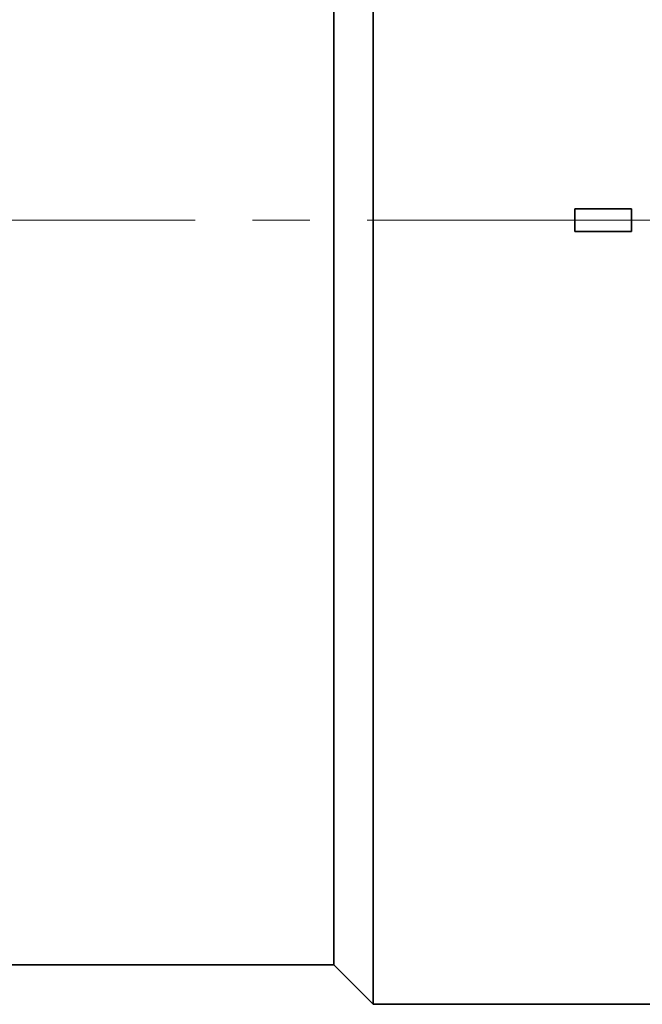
# Model space of a CAD drawing. Header units: millimetres. Extents: x 0 to 1118, y 0 to 864.
# Tile 84 of 96: x 941 to 968, y 505 to 549. Entities that reach past the tile are written whole.
import ezdxf

# ---------------------------------------------------------------- set-up
doc = ezdxf.new("R2010")
doc.units = ezdxf.units.MM
doc.linetypes.add('CENTERX2', pattern=[20.32, 12.7, -2.54, 2.54, -2.54])
doc.layers.add('ALPHAREV', color=7, linetype='Continuous', lineweight=25)

msp = doc.modelspace()

# ---------------------------------------------------------------- linework, layer by layer
at = {"color": 7, "linetype": 'Continuous', "lineweight": 35}
for p, q in [((956.421, 574.863), (956.421, 505.363)), ((954.671, 573.113), (954.671, 507.113)), ((965.371, 540.613), (965.371, 539.613)), ((967.871, 540.613), (965.371, 540.613)), ((967.871, 539.613), (967.871, 540.613)), ((965.371, 539.613), (967.871, 539.613)), ((928.721, 507.113), (954.671, 507.113)), ((954.671, 507.113), (956.421, 505.363)), ((956.421, 505.363), (988.221, 505.363))]:
    msp.add_line(p, q, dxfattribs=at)
at = {"layer": 'ALPHAREV', "linetype": 'CENTERX2', "lineweight": 18}
msp.add_line((793.594, 540.113), (993.207, 540.113), dxfattribs=at)

doc.saveas('drawing.dxf')
